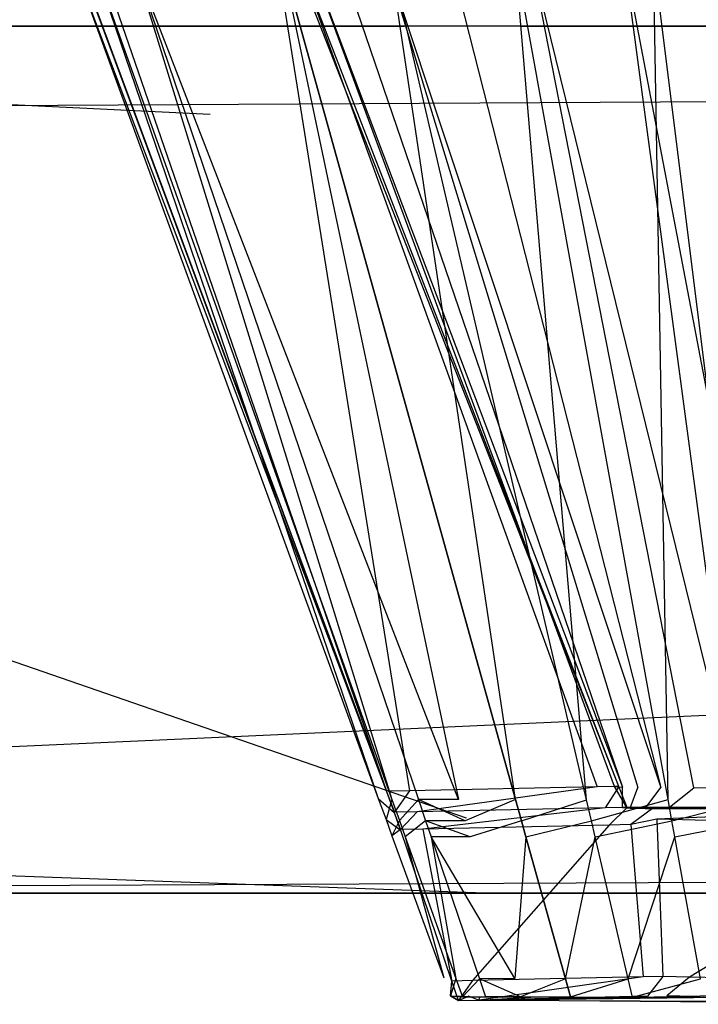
# Model space of a CAD drawing. Extents: x 0 to 0.35, y -0.337 to 0.
# Tile 2 of 18: x 0.039 to 0.053, y -0.337 to -0.316. Entities that reach past the tile are written whole.
import ezdxf

# ---------------------------------------------------------------- set-up
doc = ezdxf.new("R2010")
doc.units = 0
doc.layers.add('L2_GRIFF_N_A81600__0___REPLACEM', color=7, linetype='CONTINUOUS')
doc.layers.add('L3_FRONT_N_A81600__0___REPLACEM', color=7, linetype='CONTINUOUS')

msp = doc.modelspace()

# ---------------------------------------------------------------- linework, layer by layer
at = {"layer": 'L2_GRIFF_N_A81600__0___REPLACEM', "color": 254}
for points, invisible_edges in [([(0.039714, -0.314419, 0.585124), (0.046471, -0.332922, 0.585193), (0.04665, -0.33277, 0.598709), (0.039714, -0.314419, 0.585124)], 14), ([(0.039714, -0.314419, 0.585124), (0.04665, -0.33277, 0.598709), (0.039848, -0.314443, 0.598708), (0.039714, -0.314419, 0.585124)], 14), ([(0.040175, -0.314454, 0.581799), (0.046471, -0.332922, 0.585193), (0.039714, -0.314419, 0.585124), (0.040175, -0.314454, 0.581799)], 14), ([(0.044584, -0.314415, 0.58497), (0.051743, -0.332661, 0.598678), (0.051648, -0.332664, 0.58376), (0.044584, -0.314415, 0.58497)], 13), ([(0.051743, -0.332661, 0.598678), (0.044584, -0.314415, 0.58497), (0.044683, -0.314444, 0.598705), (0.051743, -0.332661, 0.598678)], 14), ([(0.051648, -0.332664, 0.58376), (0.044928, -0.314441, 0.582495), (0.044584, -0.314415, 0.58497), (0.051648, -0.332664, 0.58376)], 14), ([(0.055715, -0.314409, 0.566218), (0.054797, -0.332932, 0.573464), (0.052499, -0.314435, 0.567114), (0.055715, -0.314409, 0.566218)], 13), ([(0.046654, -0.332766, 0.599014), (0.039848, -0.314443, 0.598708), (0.04665, -0.33277, 0.598709), (0.046654, -0.332766, 0.599014)], 13), ([(0.039848, -0.314443, 0.598708), (0.046654, -0.332766, 0.599014), (0.039851, -0.314444, 0.599014), (0.039848, -0.314443, 0.598708)], 14), ([(0.046654, -0.332766, 0.599014), (0.040325, -0.314444, 0.599014), (0.039851, -0.314444, 0.599014), (0.046654, -0.332766, 0.599014)], 13), ([(0.046471, -0.332922, 0.585193), (0.040175, -0.314454, 0.581799), (0.046771, -0.332944, 0.583028), (0.046471, -0.332922, 0.585193)], 13), ([(0.041066, -0.314458, 0.578572), (0.046771, -0.332944, 0.583028), (0.040175, -0.314454, 0.581799), (0.041066, -0.314458, 0.578572)], 14), ([(0.040325, -0.314444, 0.599014), (0.046654, -0.332766, 0.599014), (0.047153, -0.332756, 0.599014), (0.040325, -0.314444, 0.599014)], 14), ([(0.047153, -0.332756, 0.599014), (0.044232, -0.314444, 0.599014), (0.040325, -0.314444, 0.599014), (0.047153, -0.332756, 0.599014)], 13), ([(0.04823, -0.332945, 0.578945), (0.041066, -0.314458, 0.578572), (0.042415, -0.314456, 0.575529), (0.04823, -0.332945, 0.578945)], 14), ([(0.046771, -0.332944, 0.583028), (0.041066, -0.314458, 0.578572), (0.047351, -0.332947, 0.580926), (0.046771, -0.332944, 0.583028)], 13), ([(0.041066, -0.314458, 0.578572), (0.04823, -0.332945, 0.578945), (0.047351, -0.332947, 0.580926), (0.041066, -0.314458, 0.578572)], 13), ([(0.044333, -0.314457, 0.572787), (0.04823, -0.332945, 0.578945), (0.042415, -0.314456, 0.575529), (0.044333, -0.314457, 0.572787)], 14), ([(0.044232, -0.314444, 0.599014), (0.047153, -0.332756, 0.599014), (0.051267, -0.332671, 0.599014), (0.044232, -0.314444, 0.599014)], 14), ([(0.051267, -0.332671, 0.599014), (0.044685, -0.314444, 0.599014), (0.044232, -0.314444, 0.599014), (0.051267, -0.332671, 0.599014)], 13), ([(0.04823, -0.332945, 0.578945), (0.044333, -0.314457, 0.572787), (0.049479, -0.332946, 0.577159), (0.04823, -0.332945, 0.578945)], 13), ([(0.046722, -0.314463, 0.57041), (0.049479, -0.332946, 0.577159), (0.044333, -0.314457, 0.572787), (0.046722, -0.314463, 0.57041)], 13), ([(0.044683, -0.314444, 0.598705), (0.051745, -0.332661, 0.599014), (0.051743, -0.332661, 0.598678), (0.044683, -0.314444, 0.598705)], 13), ([(0.051745, -0.332661, 0.599014), (0.044683, -0.314444, 0.598705), (0.044685, -0.314444, 0.599014), (0.051745, -0.332661, 0.599014)], 14), ([(0.044685, -0.314444, 0.599014), (0.051267, -0.332671, 0.599014), (0.051745, -0.332661, 0.599014), (0.044685, -0.314444, 0.599014)], 14), ([(0.044928, -0.314441, 0.582495), (0.05182, -0.332679, 0.582581), (0.045592, -0.314444, 0.580092), (0.044928, -0.314441, 0.582495)], 14), ([(0.044928, -0.314441, 0.582495), (0.051648, -0.332664, 0.58376), (0.05182, -0.332679, 0.582581), (0.044928, -0.314441, 0.582495)], 13), ([(0.046597, -0.314442, 0.577827), (0.045592, -0.314444, 0.580092), (0.052156, -0.332682, 0.581437), (0.046597, -0.314442, 0.577827)], 14), ([(0.045592, -0.314444, 0.580092), (0.05182, -0.332679, 0.582581), (0.052156, -0.332682, 0.581437), (0.045592, -0.314444, 0.580092)], 14), ([(0.046597, -0.314442, 0.577827), (0.052665, -0.332685, 0.580358), (0.048026, -0.314443, 0.575786), (0.046597, -0.314442, 0.577827)], 14), ([(0.046597, -0.314442, 0.577827), (0.052156, -0.332682, 0.581437), (0.052665, -0.332685, 0.580358), (0.046597, -0.314442, 0.577827)], 14), ([(0.049468, -0.314457, 0.568484), (0.051034, -0.33295, 0.575611), (0.046722, -0.314463, 0.57041), (0.049468, -0.314457, 0.568484)], 13), ([(0.049479, -0.332946, 0.577159), (0.046722, -0.314463, 0.57041), (0.051034, -0.33295, 0.575611), (0.049479, -0.332946, 0.577159)], 14), ([(0.053388, -0.33269, 0.579386), (0.049806, -0.314447, 0.574016), (0.048026, -0.314443, 0.575786), (0.053388, -0.33269, 0.579386)], 14), ([(0.048026, -0.314443, 0.575786), (0.052665, -0.332685, 0.580358), (0.053388, -0.33269, 0.579386), (0.048026, -0.314443, 0.575786)], 14), ([(0.052499, -0.314435, 0.567114), (0.052823, -0.332946, 0.574357), (0.049468, -0.314457, 0.568484), (0.052499, -0.314435, 0.567114)], 13), ([(0.051034, -0.33295, 0.575611), (0.049468, -0.314457, 0.568484), (0.052823, -0.332946, 0.574357), (0.051034, -0.33295, 0.575611)], 14), ([(0.054289, -0.332699, 0.578543), (0.051853, -0.314444, 0.572583), (0.049806, -0.314447, 0.574016), (0.054289, -0.332699, 0.578543)], 14), ([(0.054289, -0.332699, 0.578543), (0.049806, -0.314447, 0.574016), (0.053388, -0.33269, 0.579386), (0.054289, -0.332699, 0.578543)], 14), ([(0.055325, -0.332704, 0.57786), (0.054112, -0.314428, 0.571563), (0.051853, -0.314444, 0.572583), (0.055325, -0.332704, 0.57786)], 14), ([(0.055325, -0.332704, 0.57786), (0.051853, -0.314444, 0.572583), (0.054289, -0.332699, 0.578543), (0.055325, -0.332704, 0.57786)], 14), ([(0.052823, -0.332946, 0.574357), (0.052499, -0.314435, 0.567114), (0.054797, -0.332932, 0.573464), (0.052823, -0.332946, 0.574357)], 14), ([(0.04665, -0.33277, 0.598709), (0.046825, -0.333227, 0.599014), (0.046654, -0.332766, 0.599014), (0.04665, -0.33277, 0.598709)], 14), ([(0.046825, -0.333227, 0.599014), (0.047153, -0.332756, 0.599014), (0.046654, -0.332766, 0.599014), (0.046825, -0.333227, 0.599014)], 13), ([(0.047153, -0.332756, 0.599014), (0.046825, -0.333227, 0.599014), (0.047325, -0.333217, 0.599014), (0.047153, -0.332756, 0.599014)], 14), ([(0.047325, -0.333217, 0.599014), (0.051267, -0.332671, 0.599014), (0.047153, -0.332756, 0.599014), (0.047325, -0.333217, 0.599014)], 13), ([(0.051267, -0.332671, 0.599014), (0.047325, -0.333217, 0.599014), (0.051444, -0.333129, 0.599014), (0.051267, -0.332671, 0.599014)], 14), ([(0.051444, -0.333129, 0.599014), (0.051745, -0.332661, 0.599014), (0.051267, -0.332671, 0.599014), (0.051444, -0.333129, 0.599014)], 13), ([(0.051745, -0.332661, 0.599014), (0.051444, -0.333129, 0.599014), (0.051922, -0.333119, 0.599014), (0.051745, -0.332661, 0.599014)], 14), ([(0.05192, -0.333119, 0.598677), (0.051648, -0.332664, 0.58376), (0.051743, -0.332661, 0.598678), (0.05192, -0.333119, 0.598677)], 14), ([(0.051648, -0.332664, 0.58376), (0.05192, -0.333119, 0.598677), (0.051826, -0.333123, 0.58373), (0.051648, -0.332664, 0.58376)], 13), ([(0.051826, -0.333123, 0.58373), (0.05182, -0.332679, 0.582581), (0.051648, -0.332664, 0.58376), (0.051826, -0.333123, 0.58373)], 14), ([(0.051743, -0.332661, 0.598678), (0.051922, -0.333119, 0.599014), (0.05192, -0.333119, 0.598677), (0.051743, -0.332661, 0.598678)], 13), ([(0.051922, -0.333119, 0.599014), (0.051743, -0.332661, 0.598678), (0.051745, -0.332661, 0.599014), (0.051922, -0.333119, 0.599014)], 14), ([(0.051994, -0.333137, 0.582583), (0.052156, -0.332682, 0.581437), (0.05182, -0.332679, 0.582581), (0.051994, -0.333137, 0.582583)], 14), ([(0.05182, -0.332679, 0.582581), (0.051826, -0.333123, 0.58373), (0.051994, -0.333137, 0.582583), (0.05182, -0.332679, 0.582581)], 13), ([(0.052156, -0.332682, 0.581437), (0.051994, -0.333137, 0.582583), (0.052321, -0.333141, 0.581471), (0.052156, -0.332682, 0.581437)], 13), ([(0.052321, -0.333141, 0.581471), (0.052665, -0.332685, 0.580358), (0.052156, -0.332682, 0.581437), (0.052321, -0.333141, 0.581471)], 14), ([(0.052665, -0.332685, 0.580358), (0.052321, -0.333141, 0.581471), (0.052817, -0.333144, 0.580422), (0.052665, -0.332685, 0.580358)], 13), ([(0.052817, -0.333144, 0.580422), (0.053388, -0.33269, 0.579386), (0.052665, -0.332685, 0.580358), (0.052817, -0.333144, 0.580422)], 14), ([(0.053388, -0.33269, 0.579386), (0.052817, -0.333144, 0.580422), (0.053523, -0.33315, 0.579476), (0.053388, -0.33269, 0.579386)], 13), ([(0.053523, -0.33315, 0.579476), (0.054289, -0.332699, 0.578543), (0.053388, -0.33269, 0.579386), (0.053523, -0.33315, 0.579476)], 13), ([(0.046471, -0.332922, 0.585193), (0.046821, -0.333231, 0.598709), (0.04665, -0.33277, 0.598709), (0.046471, -0.332922, 0.585193)], 14), ([(0.046821, -0.333231, 0.598709), (0.046471, -0.332922, 0.585193), (0.046641, -0.333387, 0.585195), (0.046821, -0.333231, 0.598709)], 13), ([(0.046771, -0.332944, 0.583028), (0.046641, -0.333387, 0.585195), (0.046471, -0.332922, 0.585193), (0.046771, -0.332944, 0.583028)], 14), ([(0.046641, -0.333387, 0.585195), (0.046771, -0.332944, 0.583028), (0.046937, -0.33341, 0.583058), (0.046641, -0.333387, 0.585195)], 13), ([(0.046825, -0.333227, 0.599014), (0.04665, -0.33277, 0.598709), (0.046821, -0.333231, 0.598709), (0.046825, -0.333227, 0.599014)], 13), ([(0.047351, -0.332947, 0.580926), (0.046937, -0.33341, 0.583058), (0.046771, -0.332944, 0.583028), (0.047351, -0.332947, 0.580926)], 14), ([(0.046937, -0.33341, 0.583058), (0.047351, -0.332947, 0.580926), (0.047509, -0.333412, 0.580985), (0.046937, -0.33341, 0.583058)], 13), ([(0.048376, -0.333411, 0.57903), (0.047351, -0.332947, 0.580926), (0.04823, -0.332945, 0.578945), (0.048376, -0.333411, 0.57903)], 14), ([(0.047351, -0.332947, 0.580926), (0.048376, -0.333411, 0.57903), (0.047509, -0.333412, 0.580985), (0.047351, -0.332947, 0.580926)], 13), ([(0.049479, -0.332946, 0.577159), (0.048376, -0.333411, 0.57903), (0.04823, -0.332945, 0.578945), (0.049479, -0.332946, 0.577159)], 14), ([(0.048376, -0.333411, 0.57903), (0.049479, -0.332946, 0.577159), (0.049608, -0.333411, 0.577268), (0.048376, -0.333411, 0.57903)], 13), ([(0.051034, -0.33295, 0.575611), (0.049608, -0.333411, 0.577268), (0.049479, -0.332946, 0.577159), (0.051034, -0.33295, 0.575611)], 13), ([(0.049608, -0.333411, 0.577268), (0.051034, -0.33295, 0.575611), (0.051143, -0.333415, 0.575742), (0.049608, -0.333411, 0.577268)], 14), ([(0.052823, -0.332946, 0.574357), (0.051143, -0.333415, 0.575742), (0.051034, -0.33295, 0.575611), (0.052823, -0.332946, 0.574357)], 13), ([(0.051143, -0.333415, 0.575742), (0.052823, -0.332946, 0.574357), (0.052907, -0.333411, 0.574504), (0.051143, -0.333415, 0.575742)], 14), ([(0.054797, -0.332932, 0.573464), (0.052907, -0.333411, 0.574504), (0.052823, -0.332946, 0.574357), (0.054797, -0.332932, 0.573464)], 13), ([(0.052907, -0.333411, 0.574504), (0.054797, -0.332932, 0.573464), (0.054854, -0.333398, 0.573624), (0.052907, -0.333411, 0.574504)], 14), ([(0.047449, -0.333594, 0.599014), (0.051444, -0.333129, 0.599014), (0.047325, -0.333217, 0.599014), (0.047449, -0.333594, 0.599014)], 13), ([(0.051444, -0.333129, 0.599014), (0.047449, -0.333594, 0.599014), (0.051529, -0.333507, 0.599014), (0.051444, -0.333129, 0.599014)], 14), ([(0.051529, -0.333507, 0.599014), (0.051922, -0.333119, 0.599014), (0.051444, -0.333129, 0.599014), (0.051529, -0.333507, 0.599014)], 13), ([(0.051922, -0.333119, 0.599014), (0.051529, -0.333507, 0.599014), (0.052002, -0.333497, 0.599014), (0.051922, -0.333119, 0.599014)], 14), ([(0.05192, -0.333119, 0.598677), (0.052409, -0.333125, 0.58377), (0.051826, -0.333123, 0.58373), (0.05192, -0.333119, 0.598677)], 13), ([(0.051826, -0.333123, 0.58373), (0.052564, -0.333139, 0.582708), (0.051994, -0.333137, 0.582583), (0.051826, -0.333123, 0.58373)], 13), ([(0.052564, -0.333139, 0.582708), (0.051826, -0.333123, 0.58373), (0.052409, -0.333125, 0.58377), (0.052564, -0.333139, 0.582708)], 14), ([(0.052409, -0.333125, 0.58377), (0.05192, -0.333119, 0.598677), (0.052505, -0.33312, 0.598679), (0.052409, -0.333125, 0.58377)], 14), ([(0.051922, -0.333119, 0.599014), (0.052505, -0.33312, 0.598679), (0.05192, -0.333119, 0.598677), (0.051922, -0.333119, 0.599014)], 13), ([(0.052002, -0.333497, 0.599014), (0.052509, -0.33312, 0.599014), (0.051922, -0.333119, 0.599014), (0.052002, -0.333497, 0.599014)], 13), ([(0.052505, -0.33312, 0.598679), (0.051922, -0.333119, 0.599014), (0.052509, -0.33312, 0.599014), (0.052505, -0.33312, 0.598679)], 14), ([(0.051994, -0.333137, 0.582583), (0.052867, -0.333143, 0.581679), (0.052321, -0.333141, 0.581471), (0.051994, -0.333137, 0.582583)], 13), ([(0.052867, -0.333143, 0.581679), (0.051994, -0.333137, 0.582583), (0.052564, -0.333139, 0.582708), (0.052867, -0.333143, 0.581679)], 14), ([(0.052509, -0.33312, 0.599014), (0.052002, -0.333497, 0.599014), (0.052573, -0.333377, 0.599014), (0.052509, -0.33312, 0.599014)], 14), ([(0.052321, -0.333141, 0.581471), (0.053319, -0.333145, 0.580724), (0.052817, -0.333144, 0.580422), (0.052321, -0.333141, 0.581471)], 13), ([(0.053319, -0.333145, 0.580724), (0.052321, -0.333141, 0.581471), (0.052867, -0.333143, 0.581679), (0.053319, -0.333145, 0.580724)], 14), ([(0.052505, -0.33312, 0.598679), (0.052564, -0.333139, 0.582708), (0.052409, -0.333125, 0.58377), (0.052505, -0.33312, 0.598679)], 14), ([(0.052509, -0.33312, 0.599014), (0.05874, -0.33313, 0.598695), (0.052505, -0.33312, 0.598679), (0.052509, -0.33312, 0.599014)], 13), ([(0.05874, -0.33313, 0.598695), (0.058446, -0.333161, 0.577717), (0.052505, -0.33312, 0.598679), (0.05874, -0.33313, 0.598695)], 14), ([(0.052505, -0.33312, 0.598679), (0.053319, -0.333145, 0.580724), (0.052564, -0.333139, 0.582708), (0.052505, -0.33312, 0.598679)], 14), ([(0.052505, -0.33312, 0.598679), (0.058446, -0.333161, 0.577717), (0.056716, -0.333163, 0.578074), (0.052505, -0.33312, 0.598679)], 14), ([(0.052505, -0.33312, 0.598679), (0.056716, -0.333163, 0.578074), (0.053319, -0.333145, 0.580724), (0.052505, -0.33312, 0.598679)], 14), ([(0.052573, -0.333377, 0.599014), (0.058744, -0.33313, 0.599014), (0.052509, -0.33312, 0.599014), (0.052573, -0.333377, 0.599014)], 13), ([(0.05874, -0.33313, 0.598695), (0.052509, -0.33312, 0.599014), (0.058744, -0.33313, 0.599014), (0.05874, -0.33313, 0.598695)], 14), ([(0.052564, -0.333139, 0.582708), (0.053319, -0.333145, 0.580724), (0.052867, -0.333143, 0.581679), (0.052564, -0.333139, 0.582708)], 14), ([(0.058744, -0.33313, 0.599014), (0.052573, -0.333377, 0.599014), (0.058743, -0.333524, 0.599014), (0.058744, -0.33313, 0.599014)], 14), ([(0.052817, -0.333144, 0.580422), (0.053959, -0.33315, 0.579867), (0.053523, -0.33315, 0.579476), (0.052817, -0.333144, 0.580422)], 13), ([(0.053959, -0.33315, 0.579867), (0.052817, -0.333144, 0.580422), (0.053319, -0.333145, 0.580724), (0.053959, -0.33315, 0.579867)], 14), ([(0.053319, -0.333145, 0.580724), (0.054763, -0.333158, 0.579117), (0.053959, -0.33315, 0.579867), (0.053319, -0.333145, 0.580724)], 14), ([(0.053319, -0.333145, 0.580724), (0.056716, -0.333163, 0.578074), (0.054763, -0.333158, 0.579117), (0.053319, -0.333145, 0.580724)], 14), ([(0.046641, -0.333387, 0.585195), (0.04695, -0.333608, 0.598709), (0.046821, -0.333231, 0.598709), (0.046641, -0.333387, 0.585195)], 14), ([(0.04695, -0.333608, 0.598709), (0.046641, -0.333387, 0.585195), (0.04677, -0.333741, 0.585196), (0.04695, -0.333608, 0.598709)], 13), ([(0.046937, -0.33341, 0.583058), (0.04677, -0.333741, 0.585196), (0.046641, -0.333387, 0.585195), (0.046937, -0.33341, 0.583058)], 14), ([(0.04677, -0.333741, 0.585196), (0.046937, -0.33341, 0.583058), (0.047063, -0.333763, 0.583082), (0.04677, -0.333741, 0.585196)], 13), ([(0.046821, -0.333231, 0.598709), (0.046954, -0.333605, 0.599014), (0.046825, -0.333227, 0.599014), (0.046821, -0.333231, 0.598709)], 14), ([(0.046954, -0.333605, 0.599014), (0.046821, -0.333231, 0.598709), (0.04695, -0.333608, 0.598709), (0.046954, -0.333605, 0.599014)], 13), ([(0.046954, -0.333605, 0.599014), (0.047325, -0.333217, 0.599014), (0.046825, -0.333227, 0.599014), (0.046954, -0.333605, 0.599014)], 13), ([(0.047509, -0.333412, 0.580985), (0.047063, -0.333763, 0.583082), (0.046937, -0.33341, 0.583058), (0.047509, -0.333412, 0.580985)], 14), ([(0.047325, -0.333217, 0.599014), (0.046954, -0.333605, 0.599014), (0.047449, -0.333594, 0.599014), (0.047325, -0.333217, 0.599014)], 14), ([(0.047063, -0.333763, 0.583082), (0.047509, -0.333412, 0.580985), (0.047629, -0.333766, 0.58103), (0.047063, -0.333763, 0.583082)], 13), ([(0.048487, -0.333764, 0.579096), (0.047509, -0.333412, 0.580985), (0.048376, -0.333411, 0.57903), (0.048487, -0.333764, 0.579096)], 14), ([(0.047509, -0.333412, 0.580985), (0.048487, -0.333764, 0.579096), (0.047629, -0.333766, 0.58103), (0.047509, -0.333412, 0.580985)], 13), ([(0.049608, -0.333411, 0.577268), (0.048487, -0.333764, 0.579096), (0.048376, -0.333411, 0.57903), (0.049608, -0.333411, 0.577268)], 14), ([(0.048487, -0.333764, 0.579096), (0.049608, -0.333411, 0.577268), (0.049706, -0.333765, 0.577352), (0.048487, -0.333764, 0.579096)], 13), ([(0.051143, -0.333415, 0.575742), (0.049706, -0.333765, 0.577352), (0.049608, -0.333411, 0.577268), (0.051143, -0.333415, 0.575742)], 13), ([(0.049706, -0.333765, 0.577352), (0.051143, -0.333415, 0.575742), (0.051225, -0.333768, 0.575841), (0.049706, -0.333765, 0.577352)], 14), ([(0.052907, -0.333411, 0.574504), (0.051225, -0.333768, 0.575841), (0.051143, -0.333415, 0.575742), (0.052907, -0.333411, 0.574504)], 13), ([(0.051225, -0.333768, 0.575841), (0.052907, -0.333411, 0.574504), (0.052971, -0.333765, 0.574617), (0.051225, -0.333768, 0.575841)], 14), ([(0.052705, -0.336822, 0.599014), (0.052573, -0.333377, 0.599014), (0.052002, -0.333497, 0.599014), (0.052705, -0.336822, 0.599014)], 13), ([(0.052573, -0.333377, 0.599014), (0.052705, -0.336822, 0.599014), (0.053289, -0.336838, 0.599014), (0.052573, -0.333377, 0.599014)], 14), ([(0.053289, -0.336838, 0.599014), (0.058743, -0.333524, 0.599014), (0.052573, -0.333377, 0.599014), (0.053289, -0.336838, 0.599014)], 13), ([(0.054854, -0.333398, 0.573624), (0.052971, -0.333765, 0.574617), (0.052907, -0.333411, 0.574504), (0.054854, -0.333398, 0.573624)], 13), ([(0.052971, -0.333765, 0.574617), (0.054854, -0.333398, 0.573624), (0.054898, -0.333751, 0.573745), (0.052971, -0.333765, 0.574617)], 14), ([(0.04695, -0.333608, 0.598709), (0.04677, -0.333741, 0.585196), (0.048082, -0.336925, 0.59871), (0.04695, -0.333608, 0.598709)], 14), ([(0.048082, -0.336925, 0.59871), (0.046954, -0.333605, 0.599014), (0.04695, -0.333608, 0.598709), (0.048082, -0.336925, 0.59871)], 14), ([(0.048086, -0.336926, 0.599014), (0.047449, -0.333594, 0.599014), (0.046954, -0.333605, 0.599014), (0.048086, -0.336926, 0.599014)], 13), ([(0.046954, -0.333605, 0.599014), (0.048082, -0.336925, 0.59871), (0.048086, -0.336926, 0.599014), (0.046954, -0.333605, 0.599014)], 13), ([(0.048539, -0.336916, 0.599014), (0.051529, -0.333507, 0.599014), (0.047449, -0.333594, 0.599014), (0.048539, -0.336916, 0.599014)], 13), ([(0.047449, -0.333594, 0.599014), (0.048086, -0.336926, 0.599014), (0.048539, -0.336916, 0.599014), (0.047449, -0.333594, 0.599014)], 14), ([(0.051529, -0.333507, 0.599014), (0.048539, -0.336916, 0.599014), (0.052272, -0.336832, 0.599014), (0.051529, -0.333507, 0.599014)], 14), ([(0.052272, -0.336832, 0.599014), (0.052002, -0.333497, 0.599014), (0.051529, -0.333507, 0.599014), (0.052272, -0.336832, 0.599014)], 13), ([(0.052002, -0.333497, 0.599014), (0.052272, -0.336832, 0.599014), (0.052705, -0.336822, 0.599014), (0.052002, -0.333497, 0.599014)], 14), ([(0.058743, -0.333524, 0.599014), (0.053289, -0.336838, 0.599014), (0.058735, -0.336989, 0.599014), (0.058743, -0.333524, 0.599014)], 14), ([(0.04677, -0.333741, 0.585196), (0.047906, -0.336852, 0.585208), (0.048082, -0.336925, 0.59871), (0.04677, -0.333741, 0.585196)], 14), ([(0.047063, -0.333763, 0.583082), (0.047906, -0.336852, 0.585208), (0.04677, -0.333741, 0.585196), (0.047063, -0.333763, 0.583082)], 14), ([(0.047906, -0.336852, 0.585208), (0.047063, -0.333763, 0.583082), (0.048172, -0.336872, 0.583289), (0.047906, -0.336852, 0.585208)], 13), ([(0.047629, -0.333766, 0.58103), (0.048172, -0.336872, 0.583289), (0.047063, -0.333763, 0.583082), (0.047629, -0.333766, 0.58103)], 14), ([(0.049465, -0.336873, 0.57967), (0.047629, -0.333766, 0.58103), (0.048487, -0.333764, 0.579096), (0.049465, -0.336873, 0.57967)], 14), ([(0.048172, -0.336872, 0.583289), (0.047629, -0.333766, 0.58103), (0.048686, -0.336875, 0.581426), (0.048172, -0.336872, 0.583289)], 13), ([(0.047629, -0.333766, 0.58103), (0.049465, -0.336873, 0.57967), (0.048686, -0.336875, 0.581426), (0.047629, -0.333766, 0.58103)], 13), ([(0.049706, -0.333765, 0.577352), (0.049465, -0.336873, 0.57967), (0.048487, -0.333764, 0.579096), (0.049706, -0.333765, 0.577352)], 14), ([(0.049465, -0.336873, 0.57967), (0.049706, -0.333765, 0.577352), (0.050572, -0.336874, 0.578087), (0.049465, -0.336873, 0.57967)], 13), ([(0.051225, -0.333768, 0.575841), (0.050572, -0.336874, 0.578087), (0.049706, -0.333765, 0.577352), (0.051225, -0.333768, 0.575841)], 13), ([(0.050572, -0.336874, 0.578087), (0.051225, -0.333768, 0.575841), (0.05195, -0.336877, 0.576716), (0.050572, -0.336874, 0.578087)], 14), ([(0.052971, -0.333765, 0.574617), (0.05195, -0.336877, 0.576716), (0.051225, -0.333768, 0.575841), (0.052971, -0.333765, 0.574617)], 13), ([(0.05195, -0.336877, 0.576716), (0.052971, -0.333765, 0.574617), (0.053535, -0.336874, 0.575604), (0.05195, -0.336877, 0.576716)], 14), ([(0.054898, -0.333751, 0.573745), (0.053535, -0.336874, 0.575604), (0.052971, -0.333765, 0.574617), (0.054898, -0.333751, 0.573745)], 13), ([(0.048051, -0.33725, 0.585209), (0.048082, -0.336925, 0.59871), (0.047906, -0.336852, 0.585208), (0.048051, -0.33725, 0.585209)], 14), ([(0.048172, -0.336872, 0.583289), (0.048051, -0.33725, 0.585209), (0.047906, -0.336852, 0.585208), (0.048172, -0.336872, 0.583289)], 14), ([(0.048679, -0.337341, 0.599014), (0.052272, -0.336832, 0.599014), (0.048539, -0.336916, 0.599014), (0.048679, -0.337341, 0.599014)], 13), ([(0.052272, -0.336832, 0.599014), (0.048679, -0.337341, 0.599014), (0.052367, -0.337257, 0.599014), (0.052272, -0.336832, 0.599014)], 14), ([(0.052367, -0.337257, 0.599014), (0.052705, -0.336822, 0.599014), (0.052272, -0.336832, 0.599014), (0.052367, -0.337257, 0.599014)], 13), ([(0.052705, -0.336822, 0.599014), (0.052367, -0.337257, 0.599014), (0.052795, -0.337247, 0.599014), (0.052705, -0.336822, 0.599014)], 14), ([(0.052795, -0.337247, 0.599014), (0.053289, -0.336838, 0.599014), (0.052705, -0.336822, 0.599014), (0.052795, -0.337247, 0.599014)], 13), ([(0.053289, -0.336838, 0.599014), (0.052795, -0.337247, 0.599014), (0.053371, -0.337265, 0.599014), (0.053289, -0.336838, 0.599014)], 14), ([(0.053371, -0.337265, 0.599014), (0.058735, -0.336989, 0.599014), (0.053289, -0.336838, 0.599014), (0.053371, -0.337265, 0.599014)], 13), ([(0.048051, -0.33725, 0.585209), (0.048172, -0.336872, 0.583289), (0.048314, -0.33727, 0.583315), (0.048051, -0.33725, 0.585209)], 13), ([(0.048082, -0.336925, 0.59871), (0.048051, -0.33725, 0.585209), (0.048227, -0.337349, 0.59871), (0.048082, -0.336925, 0.59871)], 13), ([(0.048227, -0.337349, 0.59871), (0.048086, -0.336926, 0.599014), (0.048082, -0.336925, 0.59871), (0.048227, -0.337349, 0.59871)], 14), ([(0.048231, -0.337351, 0.599014), (0.048539, -0.336916, 0.599014), (0.048086, -0.336926, 0.599014), (0.048231, -0.337351, 0.599014)], 13), ([(0.048086, -0.336926, 0.599014), (0.048227, -0.337349, 0.59871), (0.048231, -0.337351, 0.599014), (0.048086, -0.336926, 0.599014)], 13), ([(0.048686, -0.336875, 0.581426), (0.048314, -0.33727, 0.583315), (0.048172, -0.336872, 0.583289), (0.048686, -0.336875, 0.581426)], 14), ([(0.048539, -0.336916, 0.599014), (0.048231, -0.337351, 0.599014), (0.048679, -0.337341, 0.599014), (0.048539, -0.336916, 0.599014)], 14), ([(0.048314, -0.33727, 0.583315), (0.048686, -0.336875, 0.581426), (0.048821, -0.337273, 0.581477), (0.048314, -0.33727, 0.583315)], 13), ([(0.04959, -0.337271, 0.579744), (0.048686, -0.336875, 0.581426), (0.049465, -0.336873, 0.57967), (0.04959, -0.337271, 0.579744)], 14), ([(0.048686, -0.336875, 0.581426), (0.04959, -0.337271, 0.579744), (0.048821, -0.337273, 0.581477), (0.048686, -0.336875, 0.581426)], 13), ([(0.050572, -0.336874, 0.578087), (0.04959, -0.337271, 0.579744), (0.049465, -0.336873, 0.57967), (0.050572, -0.336874, 0.578087)], 14), ([(0.04959, -0.337271, 0.579744), (0.050572, -0.336874, 0.578087), (0.050682, -0.337272, 0.578181), (0.04959, -0.337271, 0.579744)], 13), ([(0.05195, -0.336877, 0.576716), (0.050682, -0.337272, 0.578181), (0.050572, -0.336874, 0.578087), (0.05195, -0.336877, 0.576716)], 13), ([(0.050682, -0.337272, 0.578181), (0.05195, -0.336877, 0.576716), (0.052043, -0.337275, 0.576828), (0.050682, -0.337272, 0.578181)], 14), ([(0.053535, -0.336874, 0.575604), (0.052043, -0.337275, 0.576828), (0.05195, -0.336877, 0.576716), (0.053535, -0.336874, 0.575604)], 13), ([(0.052043, -0.337275, 0.576828), (0.053535, -0.336874, 0.575604), (0.053608, -0.337272, 0.575731), (0.052043, -0.337275, 0.576828)], 14), ([(0.058735, -0.336989, 0.599014), (0.053371, -0.337265, 0.599014), (0.058734, -0.337433, 0.599014), (0.058735, -0.336989, 0.599014)], 14), ([(0.04845, -0.337253, 0.585234), (0.048227, -0.337349, 0.59871), (0.048051, -0.33725, 0.585209), (0.04845, -0.337253, 0.585234)], 13), ([(0.048705, -0.337273, 0.583396), (0.048051, -0.33725, 0.585209), (0.048314, -0.33727, 0.583315), (0.048705, -0.337273, 0.583396)], 13), ([(0.048051, -0.33725, 0.585209), (0.048705, -0.337273, 0.583396), (0.04845, -0.337253, 0.585234), (0.048051, -0.33725, 0.585209)], 14), ([(0.048227, -0.337349, 0.59871), (0.04845, -0.337253, 0.585234), (0.04867, -0.337344, 0.598708), (0.048227, -0.337349, 0.59871)], 14), ([(0.049197, -0.337276, 0.581611), (0.048314, -0.33727, 0.583315), (0.048821, -0.337273, 0.581477), (0.049197, -0.337276, 0.581611)], 13), ([(0.048314, -0.33727, 0.583315), (0.049197, -0.337276, 0.581611), (0.048705, -0.337273, 0.583396), (0.048314, -0.33727, 0.583315)], 14), ([(0.04867, -0.337344, 0.598708), (0.04845, -0.337253, 0.585234), (0.048705, -0.337273, 0.583396), (0.04867, -0.337344, 0.598708)], 14), ([(0.04867, -0.337344, 0.598708), (0.058696, -0.337214, 0.574663), (0.058839, -0.337389, 0.577694), (0.04867, -0.337344, 0.598708)], 14), ([(0.04867, -0.337344, 0.598708), (0.049938, -0.337274, 0.57994), (0.058696, -0.337214, 0.574663), (0.04867, -0.337344, 0.598708)], 14), ([(0.052367, -0.337257, 0.599014), (0.04867, -0.337344, 0.598708), (0.052795, -0.337247, 0.599014), (0.052367, -0.337257, 0.599014)], 14), ([(0.04867, -0.337344, 0.598708), (0.053371, -0.337265, 0.599014), (0.052795, -0.337247, 0.599014), (0.04867, -0.337344, 0.598708)], 13), ([(0.04867, -0.337344, 0.598708), (0.052367, -0.337257, 0.599014), (0.048679, -0.337341, 0.599014), (0.04867, -0.337344, 0.598708)], 13), ([(0.053371, -0.337265, 0.599014), (0.04867, -0.337344, 0.598708), (0.058734, -0.337433, 0.599014), (0.053371, -0.337265, 0.599014)], 14), ([(0.04867, -0.337344, 0.598708), (0.048705, -0.337273, 0.583396), (0.049938, -0.337274, 0.57994), (0.04867, -0.337344, 0.598708)], 14), ([(0.048705, -0.337273, 0.583396), (0.049197, -0.337276, 0.581611), (0.049938, -0.337274, 0.57994), (0.048705, -0.337273, 0.583396)], 14), ([(0.049938, -0.337274, 0.57994), (0.048821, -0.337273, 0.581477), (0.04959, -0.337271, 0.579744), (0.049938, -0.337274, 0.57994)], 13), ([(0.048821, -0.337273, 0.581477), (0.049938, -0.337274, 0.57994), (0.049197, -0.337276, 0.581611), (0.048821, -0.337273, 0.581477)], 14), ([(0.050988, -0.337275, 0.578438), (0.04959, -0.337271, 0.579744), (0.050682, -0.337272, 0.578181), (0.050988, -0.337275, 0.578438)], 13), ([(0.04959, -0.337271, 0.579744), (0.050988, -0.337275, 0.578438), (0.049938, -0.337274, 0.57994), (0.04959, -0.337271, 0.579744)], 14), ([(0.049938, -0.337274, 0.57994), (0.0523, -0.337278, 0.577134), (0.058696, -0.337214, 0.574663), (0.049938, -0.337274, 0.57994)], 14), ([(0.049938, -0.337274, 0.57994), (0.050988, -0.337275, 0.578438), (0.0523, -0.337278, 0.577134), (0.049938, -0.337274, 0.57994)], 14), ([(0.0523, -0.337278, 0.577134), (0.050682, -0.337272, 0.578181), (0.052043, -0.337275, 0.576828), (0.0523, -0.337278, 0.577134)], 13), ([(0.050682, -0.337272, 0.578181), (0.0523, -0.337278, 0.577134), (0.050988, -0.337275, 0.578438), (0.050682, -0.337272, 0.578181)], 14), ([(0.053806, -0.337275, 0.576078), (0.052043, -0.337275, 0.576828), (0.053608, -0.337272, 0.575731), (0.053806, -0.337275, 0.576078)], 13), ([(0.052043, -0.337275, 0.576828), (0.053806, -0.337275, 0.576078), (0.0523, -0.337278, 0.577134), (0.052043, -0.337275, 0.576828)], 14), ([(0.0523, -0.337278, 0.577134), (0.05547, -0.337262, 0.575325), (0.058696, -0.337214, 0.574663), (0.0523, -0.337278, 0.577134)], 14), ([(0.0523, -0.337278, 0.577134), (0.053806, -0.337275, 0.576078), (0.05547, -0.337262, 0.575325), (0.0523, -0.337278, 0.577134)], 14), ([(0.048679, -0.337341, 0.599014), (0.048227, -0.337349, 0.59871), (0.04867, -0.337344, 0.598708), (0.048679, -0.337341, 0.599014)], 13), ([(0.048227, -0.337349, 0.59871), (0.048679, -0.337341, 0.599014), (0.048231, -0.337351, 0.599014), (0.048227, -0.337349, 0.59871)], 14), ([(0.058734, -0.337433, 0.599014), (0.04867, -0.337344, 0.598708), (0.05873, -0.337435, 0.598677), (0.058734, -0.337433, 0.599014)], 14), ([(0.04867, -0.337344, 0.598708), (0.058839, -0.337389, 0.577694), (0.05873, -0.337435, 0.598677), (0.04867, -0.337344, 0.598708)], 14)]:
    msp.add_3dface(points, dxfattribs=dict(at, invisible_edges=invisible_edges))
at = {"layer": 'L3_FRONT_N_A81600__0___REPLACEM', "color": 8}
for points, invisible_edges in [([(0.003722, -0.316, 0.00371), (0.346193, -0.316, 0.002), (0.003722, -0.316, 0.002), (0.003722, -0.316, 0.00371)], 13), ([(0.346193, -0.316, 0.002), (0.003722, -0.316, 0.00371), (0.346193, -0.316, 0.00371), (0.346193, -0.316, 0.002)], 14), ([(0.003722, -0.316, 0.596586), (0.346193, -0.316, 0.00371), (0.003722, -0.316, 0.00371), (0.003722, -0.316, 0.596586)], 13), ([(0.346193, -0.316, 0.00371), (0.003722, -0.316, 0.596586), (0.049602, -0.316, 0.571935), (0.346193, -0.316, 0.00371)], 10), ([(0.049602, -0.316, 0.571935), (0.003722, -0.316, 0.596586), (0.047039, -0.316, 0.574039), (0.049602, -0.316, 0.571935)], 13), ([(0.047039, -0.316, 0.574039), (0.003722, -0.316, 0.596586), (0.044935, -0.316, 0.576602), (0.047039, -0.316, 0.574039)], 10), ([(0.044935, -0.316, 0.576602), (0.003722, -0.316, 0.596586), (0.043372, -0.316, 0.579527), (0.044935, -0.316, 0.576602)], 13), ([(0.043372, -0.316, 0.579527), (0.003722, -0.316, 0.596586), (0.04241, -0.316, 0.5827), (0.043372, -0.316, 0.579527)], 10), ([(0.04241, -0.316, 0.5827), (0.003722, -0.316, 0.596586), (0.042166, -0.316, 0.584342), (0.04241, -0.316, 0.5827)], 13), ([(0.042166, -0.316, 0.584342), (0.003722, -0.316, 0.596586), (0.042101, -0.316, 0.596586), (0.042166, -0.316, 0.584342)], 10), ([(0.346193, -0.316, 0.002), (0.003722, -0.317928, 0.002), (0.003722, -0.316, 0.002), (0.346193, -0.316, 0.002)], 13), ([(0.003722, -0.317928, 0.002), (0.346193, -0.316, 0.002), (0.346193, -0.317928, 0.002), (0.003722, -0.317928, 0.002)], 14), ([(0.042786, -0.317928, 0.598), (0.003722, -0.316, 0.598), (0.003722, -0.317928, 0.598), (0.042786, -0.317928, 0.598)], 13), ([(0.003722, -0.316, 0.598), (0.042786, -0.317928, 0.598), (0.042085, -0.316, 0.598), (0.003722, -0.316, 0.598)], 14), ([(0.003722, -0.316, 0.598), (0.042101, -0.316, 0.596586), (0.003722, -0.316, 0.596586), (0.003722, -0.316, 0.598)], 13), ([(0.042101, -0.316, 0.596586), (0.003722, -0.316, 0.598), (0.042085, -0.316, 0.598), (0.042101, -0.316, 0.596586)], 14), ([(0.346193, -0.316, 0.00371), (0.049602, -0.316, 0.571935), (0.052527, -0.316, 0.570372), (0.346193, -0.316, 0.00371)], 13), ([(0.346193, -0.316, 0.00371), (0.052527, -0.316, 0.570372), (0.0557, -0.316, 0.56941), (0.346193, -0.316, 0.00371)], 10), ([(0.346193, -0.317928, 0.002), (0.003722, -0.333345, 0.002), (0.003722, -0.317928, 0.002), (0.346193, -0.317928, 0.002)], 13), ([(0.003722, -0.333345, 0.002), (0.346193, -0.317928, 0.002), (0.346193, -0.333345, 0.002), (0.003722, -0.333345, 0.002)], 14), ([(0.048398, -0.333345, 0.598), (0.003722, -0.317928, 0.598), (0.003722, -0.333345, 0.598), (0.048398, -0.333345, 0.598)], 13), ([(0.003722, -0.317928, 0.598), (0.048398, -0.333345, 0.598), (0.042786, -0.317928, 0.598), (0.003722, -0.317928, 0.598)], 14), ([(0.346193, -0.333345, 0.002), (0.003722, -0.335, 0.002), (0.003722, -0.333345, 0.002), (0.346193, -0.333345, 0.002)], 13), ([(0.003722, -0.335, 0.002), (0.346193, -0.333345, 0.002), (0.346193, -0.335, 0.002), (0.003722, -0.335, 0.002)], 14), ([(0.049, -0.335, 0.598), (0.003722, -0.333345, 0.598), (0.003722, -0.335, 0.598), (0.049, -0.335, 0.598)], 13), ([(0.003722, -0.333345, 0.598), (0.049, -0.335, 0.598), (0.048398, -0.333345, 0.598), (0.003722, -0.333345, 0.598)], 14), ([(0.346193, -0.335, 0.596382), (0.003722, -0.335, 0.00371), (0.346193, -0.335, 0.00371), (0.346193, -0.335, 0.596382)], 13), ([(0.003722, -0.335, 0.00371), (0.346193, -0.335, 0.596382), (0.294827, -0.335, 0.576761), (0.003722, -0.335, 0.00371)], 10), ([(0.003722, -0.335, 0.00371), (0.294827, -0.335, 0.576761), (0.292951, -0.335, 0.576192), (0.003722, -0.335, 0.00371)], 13), ([(0.003722, -0.335, 0.00371), (0.292951, -0.335, 0.576192), (0.291, -0.335, 0.576), (0.003722, -0.335, 0.00371)], 10), ([(0.003722, -0.335, 0.00371), (0.055173, -0.335, 0.576761), (0.003722, -0.335, 0.596586), (0.003722, -0.335, 0.00371)], 10), ([(0.055173, -0.335, 0.576761), (0.003722, -0.335, 0.00371), (0.057049, -0.335, 0.576192), (0.055173, -0.335, 0.576761)], 13), ([(0.057049, -0.335, 0.576192), (0.003722, -0.335, 0.00371), (0.059, -0.335, 0.576), (0.057049, -0.335, 0.576192)], 10), ([(0.059, -0.335, 0.576), (0.003722, -0.335, 0.00371), (0.291, -0.335, 0.576), (0.059, -0.335, 0.576)], 15), ([(0.003722, -0.335, 0.596586), (0.055173, -0.335, 0.576761), (0.053444, -0.335, 0.577685), (0.003722, -0.335, 0.596586)], 15), ([(0.003722, -0.335, 0.596586), (0.053444, -0.335, 0.577685), (0.051929, -0.335, 0.578929), (0.003722, -0.335, 0.596586)], 15), ([(0.003722, -0.335, 0.596586), (0.051929, -0.335, 0.578929), (0.050685, -0.335, 0.580444), (0.003722, -0.335, 0.596586)], 15), ([(0.003722, -0.335, 0.596586), (0.050685, -0.335, 0.580444), (0.049761, -0.335, 0.582173), (0.003722, -0.335, 0.596586)], 15), ([(0.003722, -0.335, 0.596586), (0.049761, -0.335, 0.582173), (0.049192, -0.335, 0.584049), (0.003722, -0.335, 0.596586)], 15), ([(0.003722, -0.335, 0.596586), (0.049192, -0.335, 0.584049), (0.049, -0.335, 0.586), (0.003722, -0.335, 0.596586)], 15), ([(0.003722, -0.335, 0.596586), (0.049, -0.335, 0.586), (0.049, -0.335, 0.596586), (0.003722, -0.335, 0.596586)], 11), ([(0.049, -0.335, 0.598), (0.003722, -0.335, 0.596586), (0.049, -0.335, 0.596586), (0.049, -0.335, 0.598)], 13), ([(0.003722, -0.335, 0.596586), (0.049, -0.335, 0.598), (0.003722, -0.335, 0.598), (0.003722, -0.335, 0.596586)], 14), ([(0.346193, -0.335, 0.00371), (0.003722, -0.335, 0.002), (0.346193, -0.335, 0.002), (0.346193, -0.335, 0.00371)], 13), ([(0.003722, -0.335, 0.002), (0.346193, -0.335, 0.00371), (0.003722, -0.335, 0.00371), (0.003722, -0.335, 0.002)], 14)]:
    msp.add_3dface(points, dxfattribs=dict(at, invisible_edges=invisible_edges))

doc.saveas('drawing.dxf')
